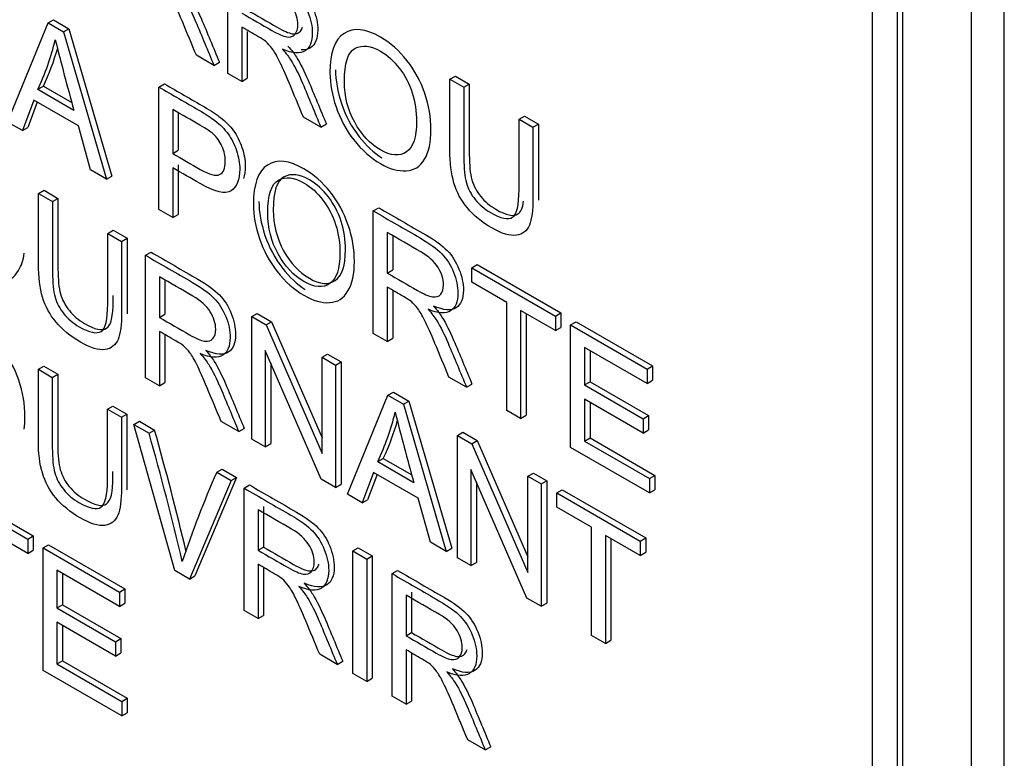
# Model space of a CAD drawing. Header units: inches. Extents: x 1 to 359, y -2 to 239.
# Tile 56 of 64: x 337.816 to 338.452, y 183.962 to 184.439. Entities that reach past the tile are written whole.
import ezdxf

# ---------------------------------------------------------------- set-up
doc = ezdxf.new("R2010")
doc.units = ezdxf.units.IN
doc.header["$MEASUREMENT"] = 0
doc.layers.add('Default', color=7, linetype='Continuous')
doc.layers.add('LAB20180', color=7, linetype='Continuous')

# ---------------------------------------------------------------- blocks, each defined once
blk = doc.blocks.new('SE1')
at = {"layer": 'LAB20180', "color": 7, "linetype": 'Continuous'}
for p, q in [((338.45179, 182.20164), (338.45179, 185.2635)), ((338.43058, 182.18939), (338.43058, 185.25125)), ((338.36659, 182.37573), (338.36659, 185.13064)), ((338.38285, 182.36634), (338.38285, 185.12125)), ((338.38638, 182.36838), (338.38638, 185.12329)), ((337.95041, 184.40396), (337.95041, 184.48298)), ((337.83437, 184.43646), (337.8379, 184.4385)), ((337.8379, 184.4385), (337.84788, 184.43275)), ((337.80828, 184.3725), (337.83437, 184.43646)), ((337.83437, 184.43646), (337.84434, 184.43071)), ((337.84434, 184.43071), (337.84788, 184.43275)), ((337.84434, 184.43071), (337.87211, 184.33565)), ((337.84788, 184.43275), (337.87565, 184.33769)), ((337.95942, 184.43382), (337.95942, 184.39875)), ((337.96296, 184.43095), (337.96296, 184.40079)), ((337.94148, 184.40911), (337.93014, 184.41565)), ((337.94148, 184.40911), (337.94502, 184.41115)), ((337.95942, 184.39875), (337.95041, 184.40396)), ((337.95942, 184.39875), (337.96296, 184.40079)), ((338.09383, 184.40017), (338.09737, 184.40221)), ((338.09383, 184.40017), (338.10285, 184.39497)), ((338.09737, 184.40221), (338.10638, 184.39701)), ((337.82786, 184.39364), (337.83139, 184.39568)), ((337.82786, 184.39364), (337.85103, 184.38026)), ((337.83139, 184.39568), (337.84972, 184.3851)), ((337.90594, 184.39514), (337.90948, 184.39718)), ((337.90594, 184.31612), (337.90594, 184.39514)), ((338.10285, 184.39497), (338.10638, 184.39701)), ((337.82513, 184.3867), (337.8178, 184.36701)), ((337.85395, 184.37006), (337.82513, 184.3867)), ((337.82741, 184.38538), (337.82133, 184.36905)), ((337.91496, 184.38063), (337.91496, 184.35224)), ((337.9185, 184.37857), (337.9185, 184.35428)), ((338.01055, 184.36923), (337.99922, 184.37578)), ((338.1385, 184.37438), (338.14203, 184.37642)), ((338.1385, 184.37438), (338.14747, 184.3692)), ((338.14203, 184.37642), (338.151, 184.37124)), ((337.8178, 184.36701), (337.80828, 184.3725)), ((337.8178, 184.36701), (337.82133, 184.36905)), ((337.86178, 184.34162), (337.85395, 184.37006)), ((338.01055, 184.36923), (338.01409, 184.37127)), ((338.14747, 184.3692), (338.151, 184.37124)), ((337.91496, 184.35224), (337.9185, 184.35428)), ((337.87211, 184.33565), (337.86178, 184.34162)), ((337.91496, 184.34298), (337.91496, 184.31091)), ((337.9185, 184.34502), (337.9185, 184.31295)), ((337.87211, 184.33565), (337.87565, 184.33769)), ((337.82827, 184.32643), (337.8318, 184.32847)), ((337.82827, 184.32643), (337.83728, 184.32122)), ((337.8318, 184.32847), (337.84082, 184.32326)), ((337.83728, 184.32122), (337.84082, 184.32326)), ((337.91496, 184.31091), (337.90594, 184.31612)), ((338.04441, 184.3152), (338.04794, 184.31724)), ((337.91496, 184.31091), (337.9185, 184.31295)), ((338.04441, 184.23618), (338.04441, 184.3152)), ((337.87293, 184.30064), (337.87647, 184.30268)), ((337.87293, 184.30064), (337.8819, 184.29546)), ((337.87647, 184.30268), (337.88544, 184.2975)), ((337.8819, 184.29546), (337.88544, 184.2975)), ((338.05342, 184.30127), (338.05342, 184.27508)), ((338.05696, 184.29922), (338.05696, 184.27712)), ((337.89734, 184.28655), (337.90087, 184.28859)), ((337.89734, 184.20758), (337.89734, 184.28655)), ((338.10801, 184.27847), (338.11155, 184.28051)), ((338.10801, 184.26917), (338.10801, 184.27847)), ((338.10801, 184.27847), (338.16197, 184.24732)), ((338.11155, 184.28051), (338.1655, 184.24936)), ((337.90631, 184.27269), (337.90631, 184.24651)), ((338.05342, 184.27508), (338.05696, 184.27712)), ((337.90984, 184.27065), (337.90984, 184.24855)), ((338.05342, 184.26599), (338.05342, 184.23097)), ((338.13051, 184.25618), (338.10801, 184.26917)), ((338.05696, 184.26394), (338.05696, 184.23301)), ((338.13051, 184.18647), (338.13051, 184.25618)), ((337.90631, 184.24651), (337.90984, 184.24855)), ((337.96591, 184.24696), (337.96945, 184.249)), ((337.96591, 184.16799), (337.96591, 184.24696)), ((337.96591, 184.24696), (337.9752, 184.24159)), ((337.96945, 184.249), (337.97873, 184.24364)), ((338.16197, 184.23802), (338.13952, 184.25098)), ((338.13952, 184.25098), (338.13952, 184.18126)), ((338.14306, 184.24894), (338.14306, 184.1833)), ((338.16197, 184.24732), (338.1655, 184.24936)), ((338.16197, 184.24732), (338.16197, 184.23802)), ((338.1655, 184.24936), (338.1655, 184.24006)), ((337.9752, 184.24159), (337.97873, 184.24364)), ((337.9752, 184.24159), (338.01135, 184.15863)), ((337.97873, 184.24364), (338.01135, 184.16879)), ((338.16197, 184.23802), (338.1655, 184.24006)), ((338.1718, 184.24164), (338.17534, 184.24369)), ((338.1718, 184.16262), (338.1718, 184.24164)), ((338.1718, 184.24164), (338.22111, 184.21317)), ((338.17534, 184.24369), (338.22465, 184.21522)), ((337.90631, 184.23741), (337.90631, 184.2024)), ((337.90984, 184.23537), (337.90984, 184.20444)), ((338.05342, 184.23097), (338.04441, 184.23618)), ((338.05342, 184.23097), (338.05696, 184.23301)), ((338.22111, 184.20387), (338.18077, 184.22716)), ((338.18077, 184.22716), (338.18077, 184.20287)), ((338.01076, 184.1421), (337.97461, 184.22506)), ((337.97461, 184.22506), (337.97461, 184.16297)), ((338.01135, 184.22072), (338.01489, 184.22276)), ((338.01135, 184.15863), (338.01135, 184.22072)), ((338.01135, 184.22072), (338.02005, 184.2157)), ((338.01489, 184.22276), (338.02358, 184.21774)), ((338.18431, 184.22512), (338.18431, 184.20491)), ((337.82813, 184.213), (337.83167, 184.21504)), ((337.83167, 184.21504), (337.84068, 184.20983)), ((337.97814, 184.21695), (337.97814, 184.16501)), ((338.02005, 184.2157), (338.02358, 184.21774)), ((338.02005, 184.2157), (338.02005, 184.13673)), ((338.02358, 184.21774), (338.02358, 184.13877)), ((338.22111, 184.21317), (338.22465, 184.21522)), ((338.22465, 184.21522), (338.22465, 184.20591)), ((337.82813, 184.213), (337.83715, 184.20779)), ((337.83715, 184.20779), (337.84068, 184.20983)), ((338.10455, 184.20145), (338.09322, 184.208)), ((338.22111, 184.21317), (338.22111, 184.20387)), ((337.90631, 184.2024), (337.89734, 184.20758)), ((337.90631, 184.2024), (337.90984, 184.20444)), ((338.10455, 184.20145), (338.10809, 184.20349)), ((338.18077, 184.20287), (338.18431, 184.20491)), ((338.18077, 184.20287), (338.21852, 184.18108)), ((338.18431, 184.20491), (338.22206, 184.18312)), ((338.22111, 184.20387), (338.22465, 184.20591)), ((338.0277, 184.13232), (338.05383, 184.1962)), ((338.05383, 184.1962), (338.05737, 184.19824)), ((338.05383, 184.1962), (338.0638, 184.19044)), ((338.05737, 184.19824), (338.06734, 184.19248)), ((337.8728, 184.18721), (337.87633, 184.18925)), ((337.87633, 184.18925), (337.8853, 184.18407)), ((338.0638, 184.19044), (338.06734, 184.19248)), ((338.0638, 184.19044), (338.09153, 184.09546)), ((338.06734, 184.19248), (338.09507, 184.0975)), ((338.21852, 184.17182), (338.18077, 184.19362)), ((338.18077, 184.19362), (338.18077, 184.1667)), ((338.18431, 184.19158), (338.18431, 184.16874)), ((337.8728, 184.18721), (337.88177, 184.18203)), ((337.88177, 184.18203), (337.8853, 184.18407)), ((338.13952, 184.18126), (338.13051, 184.18647)), ((338.13952, 184.18126), (338.14306, 184.1833)), ((338.21852, 184.18108), (338.22206, 184.18312)), ((338.22206, 184.18312), (338.22206, 184.17387)), ((337.88983, 184.17738), (337.89336, 184.17942)), ((337.91623, 184.08311), (337.88983, 184.17738)), ((337.88983, 184.17738), (337.89962, 184.17172)), ((337.89336, 184.17942), (337.90315, 184.17377)), ((337.95749, 184.17285), (337.94615, 184.1794)), ((338.21852, 184.18108), (338.21852, 184.17182)), ((337.89962, 184.17172), (337.90315, 184.17377)), ((337.95749, 184.17285), (337.96102, 184.17489)), ((338.09873, 184.17028), (338.10226, 184.17232)), ((338.09873, 184.09131), (338.09873, 184.17028)), ((338.09873, 184.17028), (338.10801, 184.16491)), ((338.10226, 184.17232), (338.11155, 184.16695)), ((338.21852, 184.17182), (338.22206, 184.17387)), ((337.97461, 184.16297), (337.96591, 184.16799)), ((337.97461, 184.16297), (337.97814, 184.16501)), ((338.10801, 184.16491), (338.11155, 184.16695)), ((338.10801, 184.16491), (338.14421, 184.08192)), ((338.11155, 184.16695), (338.14421, 184.09207)), ((338.18077, 184.1667), (338.18431, 184.16874)), ((338.18077, 184.1667), (338.22271, 184.14249)), ((338.18431, 184.16874), (338.22624, 184.14453)), ((338.22271, 184.13323), (338.1718, 184.16262)), ((338.04732, 184.15343), (338.05086, 184.15547)), ((338.04732, 184.15343), (338.0705, 184.14005)), ((338.05086, 184.15547), (338.06919, 184.14488)), ((337.94328, 184.14651), (337.94682, 184.14856)), ((337.94328, 184.14651), (337.95252, 184.14118)), ((337.94682, 184.14856), (337.95606, 184.14322)), ((338.04459, 184.14649), (338.03721, 184.12682)), ((338.04687, 184.14517), (338.04075, 184.12886)), ((338.07341, 184.12985), (338.04459, 184.14649)), ((338.14357, 184.06541), (338.10742, 184.14838)), ((338.10742, 184.14838), (338.10742, 184.08629)), ((338.14421, 184.14401), (338.14775, 184.14606)), ((338.14775, 184.14606), (338.1564, 184.14106)), ((338.22271, 184.14249), (338.22624, 184.14453)), ((338.22624, 184.14453), (338.22624, 184.13528)), ((337.95252, 184.14118), (337.92571, 184.07764)), ((337.95606, 184.14322), (337.92924, 184.07968)), ((337.95252, 184.14118), (337.95606, 184.14322)), ((337.96095, 184.13631), (337.96448, 184.13836)), ((338.02005, 184.13673), (338.01076, 184.1421)), ((338.02005, 184.13673), (338.02358, 184.13877)), ((338.11096, 184.14026), (338.11096, 184.08833)), ((338.14421, 184.08192), (338.14421, 184.14401)), ((338.14421, 184.14401), (338.15286, 184.13902)), ((338.15286, 184.13902), (338.1564, 184.14106)), ((338.15286, 184.13902), (338.15286, 184.06005)), ((338.1564, 184.14106), (338.1564, 184.06209)), ((338.22271, 184.14249), (338.22271, 184.13323)), ((337.76735, 184.13458), (337.8213, 184.10343)), ((337.77088, 184.13662), (337.82484, 184.10547)), ((337.96095, 184.05729), (337.96095, 184.13631)), ((338.03721, 184.12682), (338.0277, 184.13232)), ((338.16283, 184.13326), (338.16637, 184.1353)), ((338.16283, 184.12401), (338.16283, 184.13326)), ((338.16283, 184.13326), (338.21679, 184.10211)), ((338.16637, 184.1353), (338.22032, 184.10415)), ((338.22271, 184.13323), (338.22624, 184.13528)), ((338.03721, 184.12682), (338.04075, 184.12886)), ((338.08124, 184.1014), (338.07341, 184.12985)), ((337.96996, 184.12238), (337.96996, 184.09625)), ((337.9735, 184.12442), (337.9735, 184.09829)), ((338.18533, 184.11102), (338.16283, 184.12401)), ((337.8213, 184.09418), (337.79881, 184.10716)), ((338.18533, 184.04131), (338.18533, 184.11102)), ((337.8213, 184.10343), (337.82484, 184.10547)), ((337.8213, 184.10343), (337.8213, 184.09418)), ((337.82484, 184.10547), (337.82484, 184.09622)), ((338.09153, 184.09546), (338.08124, 184.1014)), ((338.21679, 184.09286), (338.1943, 184.10584)), ((338.1943, 184.10584), (338.1943, 184.03613)), ((338.19783, 184.1038), (338.19783, 184.03817)), ((338.21679, 184.10211), (338.22032, 184.10415)), ((338.21679, 184.10211), (338.21679, 184.09286)), ((338.22032, 184.10415), (338.22032, 184.0949)), ((337.8213, 184.09418), (337.82484, 184.09622)), ((337.83114, 184.09775), (337.83467, 184.09979)), ((337.83114, 184.01873), (337.83114, 184.09775)), ((337.83114, 184.09775), (337.88045, 184.06928)), ((337.83467, 184.09979), (337.88398, 184.07133)), ((337.96996, 184.09625), (337.9735, 184.09829)), ((338.03116, 184.09578), (338.03469, 184.09782)), ((338.03116, 184.01676), (338.03116, 184.09578)), ((338.03116, 184.09578), (338.04017, 184.09057)), ((338.03469, 184.09782), (338.04371, 184.09262)), ((338.09153, 184.09546), (338.09507, 184.0975)), ((338.21679, 184.09286), (338.22032, 184.0949)), ((338.04017, 184.09057), (338.04371, 184.09262)), ((338.04017, 184.09057), (338.04017, 184.01155)), ((338.04371, 184.09262), (338.04371, 184.01359)), ((338.10742, 184.08629), (338.09873, 184.09131)), ((338.10742, 184.08629), (338.11096, 184.08833)), ((337.88045, 184.06003), (337.84011, 184.08332)), ((337.84011, 184.08332), (337.84011, 184.05898)), ((337.84364, 184.08128), (337.84364, 184.06102)), ((337.92571, 184.07764), (337.91623, 184.08311)), ((337.96996, 184.08716), (337.96996, 184.05209)), ((337.9735, 184.08511), (337.9735, 184.05413)), ((338.05652, 184.08114), (338.06005, 184.08318)), ((338.05652, 184.00212), (338.05652, 184.08114)), ((337.92571, 184.07764), (337.92924, 184.07968)), ((337.88045, 184.06928), (337.88398, 184.07133)), ((337.88045, 184.06928), (337.88045, 184.06003)), ((337.88398, 184.07133), (337.88398, 184.06207)), ((338.06907, 184.06925), (338.06907, 184.04312)), ((337.88045, 184.06003), (337.88398, 184.06207)), ((338.06553, 184.0672), (338.06553, 184.04107)), ((338.15286, 184.06005), (338.14357, 184.06541)), ((338.15286, 184.06005), (338.1564, 184.06209)), ((337.84011, 184.05898), (337.84364, 184.06102)), ((337.84011, 184.05898), (337.87785, 184.03719)), ((337.84364, 184.06102), (337.88139, 184.03923)), ((337.96996, 184.05209), (337.96095, 184.05729)), ((337.87785, 184.02793), (337.84011, 184.04973)), ((337.84011, 184.04973), (337.84011, 184.02286)), ((337.96996, 184.05209), (337.9735, 184.05413)), ((337.84364, 184.04768), (337.84364, 184.0249)), ((338.06553, 184.04107), (338.06907, 184.04312)), ((337.87785, 184.03719), (337.88139, 184.03923)), ((337.87785, 184.03719), (337.87785, 184.02793)), ((337.88139, 184.03923), (337.88139, 184.02997)), ((338.1943, 184.03613), (338.18533, 184.04131)), ((338.1943, 184.03613), (338.19783, 184.03817)), ((337.87785, 184.02793), (337.88139, 184.02997)), ((338.06553, 184.03198), (338.06553, 183.99691)), ((337.84011, 184.02286), (337.84364, 184.0249)), ((337.84364, 184.0249), (337.88558, 184.00069)), ((338.02109, 184.02257), (338.0098, 184.02909)), ((338.02109, 184.02257), (338.02463, 184.02461)), ((338.06907, 184.02993), (338.06907, 183.99895)), ((337.88204, 183.98934), (337.83114, 184.01873)), ((337.84011, 184.02286), (337.88204, 183.99865)), ((338.04017, 184.01155), (338.03116, 184.01676)), ((338.04017, 184.01155), (338.04371, 184.01359)), ((337.88204, 183.99865), (337.88558, 184.00069)), ((337.88204, 183.99865), (337.88204, 183.98934)), ((337.88558, 184.00069), (337.88558, 183.99138)), ((338.06553, 183.99691), (338.05652, 184.00212)), ((338.06553, 183.99691), (338.06907, 183.99895)), ((337.88204, 183.98934), (337.88558, 183.99138)), ((338.11667, 183.96739), (338.10537, 183.97391)), ((338.11667, 183.96739), (338.1202, 183.96943))]:
    blk.add_line(p, q, dxfattribs=at)
for centre, radius, start, end in [((337.67089, 184.46665), 0.17312, 335.05426, 346.26608), ((339.53162, 184.84881), 1.74468, 194.03981, 195.57842), ((337.67443, 184.46869), 0.17312, 335.05426, 343.72816), ((337.89036, 184.22644), 0.17312, 335.05426, 346.26608), ((339.75108, 184.60859), 1.74468, 194.03981, 195.57842), ((337.89389, 184.22848), 0.17312, 335.05426, 343.72541), ((336.05626, 183.65001), 1.91576, 13.24518, 15.80288), ((336.0598, 183.65205), 1.91576, 13.37762, 15.80288), ((338.52735, 183.88802), 0.63871, 156.12678, 161.66456)]:
    blk.add_arc(centre, radius, start, end, dxfattribs=at)
for points, knots in [([(337.95041, 184.48298), (337.9605, 184.47715), (337.97059, 184.47132), (337.98068, 184.4655), (337.98679, 184.46197), (337.99138, 184.45858), (337.99776, 184.45206), (338.00026, 184.44809), (338.00409, 184.43873), (338.005, 184.43421), (338.005, 184.42428), (338.00345, 184.42044), (337.99717, 184.41639), (337.99234, 184.41676), (337.98574, 184.41952)], [0, 0, 0, 0, 0.318523, 0.318523, 0.318523, 0.440004, 0.440004, 0.561484, 0.561484, 0.682965, 0.682965, 0.841483, 0.841483, 1, 1, 1, 1]), ([(337.95394, 184.48502), (337.96403, 184.47919), (337.97413, 184.47336), (337.98422, 184.46754), (337.99032, 184.46401), (337.99492, 184.46062), (338.00129, 184.4541), (338.0038, 184.45013), (338.00762, 184.44078), (338.00853, 184.43625), (338.00853, 184.42632), (338.00699, 184.42248), (338.00227, 184.41944), (338.00028, 184.41903), (337.99785, 184.41921)], [0, 0, 0, 0, 0.3185231, 0.3185231, 0.3185231, 0.4400037, 0.4400037, 0.5614844, 0.5614844, 0.6829651, 0.6829651, 0.8414825, 0.8414825, 0.9207939, 0.9207939, 0.9207939, 0.9207939]), ([(337.93014, 184.41565), (337.92714, 184.42287), (337.92413, 184.43009), (337.92113, 184.43731), (337.91852, 184.44358), (337.9163, 184.44846), (337.91457, 184.45198), (337.91286, 184.45547), (337.91134, 184.45811), (337.90997, 184.4599), (337.90864, 184.46164), (337.90729, 184.46313), (337.90588, 184.46436), (337.90485, 184.46526), (337.90319, 184.46623), (337.90082, 184.46765), (337.89733, 184.46974), (337.89384, 184.47168), (337.89035, 184.4737)], [0, 0, 0, 0, 0.307183, 0.307183, 0.307183, 0.516416, 0.516416, 0.516416, 0.634807, 0.634807, 0.634807, 0.71683, 0.71683, 0.71683, 0.809234, 0.809234, 0.809234, 1, 1, 1, 1]), ([(337.95942, 184.44286), (337.9659, 184.43912), (337.97238, 184.43538), (337.97886, 184.43164), (337.98296, 184.42927), (337.98624, 184.4279), (337.98856, 184.42751), (337.9909, 184.42711), (337.99266, 184.42772), (337.99389, 184.42922), (337.9951, 184.43069), (337.99571, 184.43269), (337.99571, 184.439), (337.99453, 184.44273), (337.99216, 184.44652), (337.98982, 184.45026), (337.9861, 184.45364), (337.98105, 184.45656), (337.97384, 184.46072), (337.96663, 184.46488), (337.95942, 184.46904)], [0, 0, 0, 0, 0.228517, 0.228517, 0.228517, 0.343997, 0.343997, 0.343997, 0.424842, 0.424842, 0.424842, 0.499299, 0.499299, 0.607186, 0.607186, 0.607186, 0.745838, 0.745838, 0.745838, 1, 1, 1, 1]), ([(337.91667, 184.4594), (337.91908, 184.45669), (337.9209, 184.45432), (337.92213, 184.4523), (337.92476, 184.44798), (337.92728, 184.44302), (337.92964, 184.43745), (337.93365, 184.42801), (337.93754, 184.41855), (337.94148, 184.40911)], [0, 0, 0, 0, 0.160192, 0.160192, 0.160192, 0.45337, 0.45337, 0.45337, 1, 1, 1, 1]), ([(337.9202, 184.46144), (337.92262, 184.45873), (337.92444, 184.45636), (337.92567, 184.45434), (337.92829, 184.45002), (337.93081, 184.44506), (337.93318, 184.43949), (337.93719, 184.43005), (337.94107, 184.4206), (337.94502, 184.41115)], [0, 0, 0, 0, 0.160192, 0.160192, 0.160192, 0.45337, 0.45337, 0.45337, 1, 1, 1, 1]), ([(337.96296, 184.4449), (337.96944, 184.44116), (337.97592, 184.43742), (337.9824, 184.43368), (337.9865, 184.43131), (337.98978, 184.42994), (337.9921, 184.42955), (337.99443, 184.42915), (337.9962, 184.42976), (337.99742, 184.43126), (337.998, 184.43196), (337.99844, 184.43278), (337.99875, 184.43373)], [0, 0, 0, 0, 0.2285169, 0.2285169, 0.2285169, 0.3439966, 0.3439966, 0.3439966, 0.4248418, 0.4248418, 0.4248418, 0.4603742, 0.4603742, 0.4603742, 0.4603742]), ([(337.99922, 184.37578), (337.99621, 184.383), (337.99321, 184.39022), (337.9902, 184.39744), (337.98759, 184.4037), (337.98537, 184.40858), (337.98364, 184.4121), (337.98193, 184.41559), (337.98041, 184.41823), (337.97905, 184.42002), (337.97771, 184.42176), (337.97636, 184.42325), (337.97495, 184.42449), (337.97392, 184.42538), (337.97222, 184.42638), (337.96989, 184.42777), (337.9664, 184.42987), (337.96291, 184.4318), (337.95942, 184.43382)], [0, 0, 0, 0, 0.307184, 0.307184, 0.307184, 0.516417, 0.516417, 0.516417, 0.634808, 0.634808, 0.634808, 0.716831, 0.716831, 0.716831, 0.809233, 0.809233, 0.809233, 1, 1, 1, 1]), ([(338.01643, 184.40427), (338.01643, 184.41736), (338.01948, 184.42585), (338.02553, 184.42977), (338.03161, 184.4337), (338.03947, 184.43282), (338.05536, 184.42364), (338.06105, 184.41862), (338.07116, 184.40585), (338.07503, 184.39872), (338.08031, 184.38327), (338.08163, 184.37546), (338.08163, 184.35953), (338.08022, 184.35319), (338.07466, 184.34378), (338.0707, 184.34129), (338.0656, 184.34102), (338.06045, 184.34076), (338.05495, 184.34228), (338.04261, 184.34941), (338.03687, 184.35451), (338.02676, 184.36749), (338.02294, 184.37459), (338.02034, 184.38235), (338.01778, 184.39), (338.01643, 184.39733), (338.01643, 184.40427)], [0, 0, 0, 0, 0.133484, 0.133484, 0.133484, 0.259404, 0.259404, 0.34176, 0.34176, 0.424116, 0.424116, 0.506471, 0.506471, 0.590474, 0.590474, 0.674477, 0.674477, 0.674477, 0.751468, 0.751468, 0.834975, 0.834975, 0.918481, 0.918481, 0.918481, 1, 1, 1, 1]), ([(337.98574, 184.41952), (337.98815, 184.41681), (337.98997, 184.41444), (337.9912, 184.41242), (337.99383, 184.4081), (337.99635, 184.40314), (337.99872, 184.39757), (338.00272, 184.38813), (338.00661, 184.37868), (338.01055, 184.36923)], [0, 0, 0, 0, 0.160192, 0.160192, 0.160192, 0.45337, 0.45337, 0.45337, 1, 1, 1, 1]), ([(337.98927, 184.42156), (337.99169, 184.41885), (337.99351, 184.41649), (337.99474, 184.41446), (337.99736, 184.41014), (337.99988, 184.40518), (338.00225, 184.39961), (338.00626, 184.39017), (338.01014, 184.38072), (338.01409, 184.37127)], [0, 0, 0, 0, 0.160192, 0.160192, 0.160192, 0.45337, 0.45337, 0.45337, 1, 1, 1, 1]), ([(338.02576, 184.39867), (338.02576, 184.38916), (338.02795, 184.38043), (338.03678, 184.36439), (338.04233, 184.35845), (338.05577, 184.3507), (338.06137, 184.35025), (338.06574, 184.35325), (338.07009, 184.35623), (338.07234, 184.36274), (338.07234, 184.3793), (338.07138, 184.38548), (338.06765, 184.3972), (338.06487, 184.40248), (338.05768, 184.41189), (338.05363, 184.41555), (338.04912, 184.4182), (338.04275, 184.42196), (338.03724, 184.42249), (338.03264, 184.4201), (338.02802, 184.41769), (338.02576, 184.4105), (338.02576, 184.39867)], [0, 0, 0, 0, 0.118885, 0.118885, 0.237771, 0.237771, 0.359099, 0.359099, 0.359099, 0.491542, 0.491542, 0.575263, 0.575263, 0.658983, 0.658983, 0.742704, 0.742704, 0.742704, 0.85464, 0.85464, 0.85464, 1, 1, 1, 1]), ([(338.01996, 184.40631), (338.01996, 184.39937), (338.02132, 184.39204), (338.02388, 184.38439), (338.02647, 184.37663), (338.0303, 184.36954), (338.0397, 184.35746), (338.04454, 184.35291), (338.0499, 184.34939)], [0, 0, 0, 0, 0.0815186, 0.0815186, 0.0815186, 0.1650251, 0.1650251, 0.236789, 0.236789, 0.236789, 0.236789]), ([(338.14747, 184.3692), (338.14747, 184.35399), (338.14747, 184.33878), (338.14747, 184.32357), (338.14747, 184.31563), (338.14669, 184.30977), (338.1436, 184.3022), (338.14082, 184.30001), (338.13677, 184.29946), (338.13269, 184.29891), (338.12739, 184.30046), (338.11446, 184.30793), (338.10922, 184.31221), (338.10512, 184.31715), (338.10108, 184.32203), (338.0982, 184.32735), (338.09647, 184.33319), (338.09473, 184.33905), (338.09383, 184.34612), (338.09383, 184.35453), (338.09383, 184.36975), (338.09383, 184.38496), (338.09383, 184.40017)], [0, 0, 0, 0, 0.229376, 0.229376, 0.229376, 0.315863, 0.315863, 0.402349, 0.402349, 0.402349, 0.498934, 0.498934, 0.592836, 0.592836, 0.592836, 0.669213, 0.669213, 0.669213, 0.770641, 0.770641, 0.770641, 1, 1, 1, 1]), ([(337.90594, 184.39514), (337.91455, 184.39017), (337.92316, 184.3852), (337.93176, 184.38023), (337.93631, 184.3776), (337.93977, 184.37529), (337.94214, 184.37345), (337.94551, 184.37084), (337.94833, 184.36798), (337.95061, 184.36488), (337.95291, 184.36175), (337.95471, 184.35815), (337.95607, 184.3541), (337.95747, 184.34998), (337.95817, 184.34601), (337.95817, 184.33533), (337.9563, 184.33073), (337.95261, 184.32824), (337.94888, 184.32571), (337.94219, 184.32726), (337.93254, 184.33284), (337.92668, 184.33622), (337.92082, 184.3396), (337.91496, 184.34298)], [0, 0, 0, 0, 0.216958, 0.216958, 0.216958, 0.304485, 0.304485, 0.304485, 0.381107, 0.381107, 0.381107, 0.453971, 0.453971, 0.453971, 0.533155, 0.533155, 0.671192, 0.671192, 0.671192, 0.852298, 0.852298, 0.852298, 1, 1, 1, 1]), ([(337.90948, 184.39718), (337.91809, 184.39221), (337.92669, 184.38724), (337.9353, 184.38227), (337.93985, 184.37965), (337.94331, 184.37733), (337.94568, 184.37549), (337.94904, 184.37288), (337.95187, 184.37002), (337.95415, 184.36692), (337.95644, 184.36379), (337.95824, 184.36019), (337.95961, 184.35614), (337.961, 184.35202), (337.9617, 184.34805), (337.9617, 184.34098), (337.9613, 184.33829), (337.96048, 184.33606)], [0, 0, 0, 0, 0.2169576, 0.2169576, 0.2169576, 0.3044849, 0.3044849, 0.3044849, 0.3811069, 0.3811069, 0.3811069, 0.4539712, 0.4539712, 0.4539712, 0.5331552, 0.5331552, 0.5977768, 0.5977768, 0.5977768, 0.5977768]), ([(338.10285, 184.39497), (338.10285, 184.37977), (338.10285, 184.36458), (338.10285, 184.34938), (338.10285, 184.34255), (338.10339, 184.33718), (338.10558, 184.3294), (338.10749, 184.32578), (338.11286, 184.3192), (338.11614, 184.31642), (338.1267, 184.31032), (338.13144, 184.30932), (338.13709, 184.313), (338.1385, 184.31891), (338.1385, 184.3288), (338.1385, 184.34399), (338.1385, 184.35919), (338.1385, 184.37438)], [0, 0, 0, 0, 0.272429, 0.272429, 0.272429, 0.342897, 0.342897, 0.413366, 0.413366, 0.483834, 0.483834, 0.605702, 0.605702, 0.727571, 0.727571, 0.727571, 1, 1, 1, 1]), ([(338.10638, 184.39701), (338.10638, 184.38181), (338.10638, 184.36662), (338.10638, 184.35142), (338.10638, 184.34459), (338.10693, 184.33923), (338.10911, 184.33144), (338.11103, 184.32782), (338.1164, 184.32125), (338.11968, 184.31846), (338.13024, 184.31236), (338.13498, 184.31136), (338.13958, 184.31436), (338.1408, 184.31714), (338.14145, 184.3215)], [0, 0, 0, 0, 0.2724293, 0.2724293, 0.2724293, 0.3428975, 0.3428975, 0.4133656, 0.4133656, 0.4838338, 0.4838338, 0.6057022, 0.6057022, 0.6824794, 0.6824794, 0.6824794, 0.6824794]), ([(337.91496, 184.35224), (337.92086, 184.34883), (337.92677, 184.34542), (337.93267, 184.34201), (337.93855, 184.33862), (337.94269, 184.33749), (337.94761, 184.3397), (337.94884, 184.34256), (337.94884, 184.35045), (337.94811, 184.35371), (337.9467, 184.35689), (337.94527, 184.3601), (337.94333, 184.36278), (337.94096, 184.36493), (337.93942, 184.36633), (337.93659, 184.36814), (337.93249, 184.37051), (337.92665, 184.37388), (337.9208, 184.37725), (337.91496, 184.38063)], [0, 0, 0, 0, 0.215503, 0.215503, 0.215503, 0.355035, 0.355035, 0.494567, 0.494567, 0.595608, 0.595608, 0.595608, 0.683176, 0.683176, 0.683176, 0.786692, 0.786692, 0.786692, 1, 1, 1, 1]), ([(338.151, 184.37124), (338.151, 184.35603), (338.151, 184.34082), (338.151, 184.32561), (338.151, 184.32439), (338.15098, 184.32322), (338.15095, 184.3221)], [0, 0, 0, 0, 0.2293763, 0.2293763, 0.2293763, 0.2426511, 0.2426511, 0.2426511, 0.2426511]), ([(337.967, 184.3193), (337.967, 184.33239), (337.97005, 184.34088), (337.97611, 184.3448), (337.98216, 184.34871), (337.99004, 184.34785), (338.00593, 184.33867), (338.01162, 184.33365), (338.01668, 184.32726), (338.02175, 184.32085), (338.0256, 184.31375), (338.02824, 184.30602), (338.0309, 184.29824), (338.0322, 184.29043), (338.0322, 184.27456), (338.03079, 184.26822), (338.02524, 184.25881), (338.02128, 184.25631), (338.01618, 184.256), (338.01106, 184.25568), (338.00552, 184.25731), (337.99318, 184.26444), (337.98745, 184.26954), (337.97734, 184.28252), (337.97351, 184.28962), (337.96832, 184.30502), (337.967, 184.31236), (337.967, 184.3193)], [0, 0, 0, 0, 0.133466, 0.133466, 0.133466, 0.25657, 0.25657, 0.337083, 0.337083, 0.337083, 0.417379, 0.417379, 0.417379, 0.502333, 0.502333, 0.58842, 0.58842, 0.674507, 0.674507, 0.674507, 0.751024, 0.751024, 0.834016, 0.834016, 0.917008, 0.917008, 1, 1, 1, 1]), ([(337.97629, 184.31373), (337.97629, 184.30421), (337.97852, 184.29546), (337.98736, 184.27942), (337.99286, 184.27351), (338.00634, 184.26572), (338.01194, 184.26528), (338.01631, 184.26827), (338.02066, 184.27126), (338.02287, 184.27779), (338.02287, 184.29435), (338.02196, 184.30045), (338.02009, 184.30636), (338.01826, 184.31217), (338.01545, 184.31751), (338.00825, 184.32692), (338.0042, 184.33058), (337.99332, 184.33686), (337.98781, 184.33752), (337.98321, 184.33512), (337.97859, 184.33272), (337.97629, 184.32555), (337.97629, 184.31373)], [0, 0, 0, 0, 0.119214, 0.119214, 0.238429, 0.238429, 0.359265, 0.359265, 0.359265, 0.497707, 0.497707, 0.585219, 0.585219, 0.585219, 0.6641, 0.6641, 0.74298, 0.74298, 0.854529, 0.854529, 0.854529, 1, 1, 1, 1]), ([(337.97983, 184.31577), (337.97983, 184.3276), (337.98213, 184.33476), (337.98675, 184.33716), (337.99135, 184.33956), (337.99686, 184.3389), (338.00774, 184.33262), (338.01179, 184.32896), (338.01898, 184.31955), (338.0218, 184.31421), (338.02363, 184.30841), (338.02549, 184.30249), (338.02641, 184.29639), (338.02641, 184.27983), (338.0242, 184.2733), (338.01985, 184.27032), (338.01548, 184.26732), (338.00988, 184.26777), (337.9964, 184.27555), (337.99089, 184.28146), (337.98206, 184.2975), (337.97983, 184.30625), (337.97983, 184.31577)], [0, 0, 0, 0, 0.145471, 0.145471, 0.145471, 0.25702, 0.25702, 0.3359, 0.3359, 0.414781, 0.414781, 0.414781, 0.502293, 0.502293, 0.640735, 0.640735, 0.640735, 0.761571, 0.761571, 0.880786, 0.880786, 1, 1, 1, 1]), ([(337.8819, 184.29546), (337.8819, 184.28026), (337.8819, 184.26507), (337.8819, 184.24988), (337.8819, 184.24188), (337.88113, 184.23602), (337.87958, 184.23229), (337.87802, 184.22852), (337.87526, 184.22632), (337.86715, 184.22511), (337.86182, 184.22677), (337.84885, 184.23426), (337.84366, 184.23852), (337.83956, 184.24341), (337.83548, 184.24828), (337.83259, 184.25369), (337.83086, 184.25952), (337.82915, 184.2653), (337.82827, 184.27243), (337.82827, 184.28084), (337.82827, 184.29604), (337.82827, 184.31123), (337.82827, 184.32643)], [0, 0, 0, 0, 0.229139, 0.229139, 0.229139, 0.325744, 0.325744, 0.325744, 0.415348, 0.415348, 0.504952, 0.504952, 0.592689, 0.592689, 0.592689, 0.669487, 0.669487, 0.669487, 0.770869, 0.770869, 0.770869, 1, 1, 1, 1]), ([(337.84082, 184.32326), (337.84082, 184.30808), (337.84082, 184.29291), (337.84082, 184.27773), (337.84082, 184.27084), (337.84136, 184.26548), (337.84246, 184.26159), (337.84353, 184.25775), (337.84546, 184.25412), (337.84815, 184.25084), (337.85085, 184.24753), (337.85411, 184.24477), (337.86463, 184.23869), (337.86937, 184.23769), (337.87224, 184.23951), (337.87508, 184.24131), (337.87647, 184.24721), (337.87647, 184.25715), (337.87647, 184.25828), (337.87647, 184.25942), (337.87647, 184.26056)], [0, 0, 0, 0, 0.2722644, 0.2722644, 0.2722644, 0.3642779, 0.3642779, 0.3642779, 0.4250031, 0.4250031, 0.4250031, 0.4899514, 0.4899514, 0.6015096, 0.6015096, 0.6015096, 0.7277055, 0.7277055, 0.7277055, 0.7480985, 0.7480985, 0.7480985, 0.7480985]), ([(337.83728, 184.32122), (337.83728, 184.30604), (337.83728, 184.29087), (337.83728, 184.27569), (337.83728, 184.2688), (337.83783, 184.26344), (337.83892, 184.25955), (337.84, 184.25571), (337.84193, 184.25208), (337.84461, 184.2488), (337.84732, 184.24549), (337.85058, 184.24272), (337.8611, 184.23665), (337.86583, 184.23565), (337.8687, 184.23747), (337.87155, 184.23927), (337.87293, 184.24517), (337.87293, 184.25511), (337.87293, 184.27028), (337.87293, 184.28546), (337.87293, 184.30064)], [0, 0, 0, 0, 0.272264, 0.272264, 0.272264, 0.364278, 0.364278, 0.364278, 0.425003, 0.425003, 0.425003, 0.489951, 0.489951, 0.60151, 0.60151, 0.60151, 0.727706, 0.727706, 0.727706, 1, 1, 1, 1]), ([(337.97054, 184.32134), (337.97054, 184.3144), (337.97186, 184.30707), (337.97705, 184.29166), (337.98087, 184.28456), (337.99024, 184.27253), (337.99505, 184.268), (338.00036, 184.26449)], [0, 0, 0, 0, 0.0829918, 0.0829918, 0.1659837, 0.1659837, 0.2368154, 0.2368154, 0.2368154, 0.2368154]), ([(338.04794, 184.31724), (338.05803, 184.31141), (338.06813, 184.30558), (338.07822, 184.29976), (338.08432, 184.29623), (338.08892, 184.29284), (338.09529, 184.28632), (338.09784, 184.28233), (338.09971, 184.27768), (338.10159, 184.27299), (338.10258, 184.26845), (338.10258, 184.25851), (338.10099, 184.2547), (338.0947, 184.25065), (338.08988, 184.25097), (338.08327, 184.25378)], [0, 0, 0, 0, 0.318407, 0.318407, 0.318407, 0.446102, 0.446102, 0.573796, 0.573796, 0.573796, 0.691866, 0.691866, 0.845933, 0.845933, 1, 1, 1, 1]), ([(338.04441, 184.3152), (338.0545, 184.30937), (338.06459, 184.30354), (338.07468, 184.29772), (338.08079, 184.29419), (338.08538, 184.2908), (338.09176, 184.28428), (338.09431, 184.28029), (338.09618, 184.27563), (338.09805, 184.27095), (338.09904, 184.26641), (338.09904, 184.25647), (338.09745, 184.25266), (338.09117, 184.24861), (338.08634, 184.24893), (338.07974, 184.25174)], [0, 0, 0, 0, 0.318407, 0.318407, 0.318407, 0.446102, 0.446102, 0.573796, 0.573796, 0.573796, 0.691866, 0.691866, 0.845933, 0.845933, 1, 1, 1, 1]), ([(337.88544, 184.2975), (337.88544, 184.28231), (337.88544, 184.26711), (337.88544, 184.25192), (337.88544, 184.25082), (337.88542, 184.24976), (337.8854, 184.24875)], [0, 0, 0, 0, 0.2291386, 0.2291386, 0.2291386, 0.2423908, 0.2423908, 0.2423908, 0.2423908]), ([(338.05342, 184.27508), (338.0599, 184.27134), (338.06638, 184.2676), (338.07286, 184.26386), (338.07701, 184.26147), (338.08024, 184.26007), (338.08488, 184.25939), (338.08666, 184.25994), (338.08789, 184.26139), (338.08914, 184.26286), (338.08971, 184.26491), (338.08971, 184.27117), (338.08853, 184.27495), (338.0862, 184.27871), (338.08386, 184.28251), (338.0801, 184.28586), (338.07505, 184.28878), (338.06784, 184.29294), (338.06063, 184.2971), (338.05342, 184.30127)], [0, 0, 0, 0, 0.228426, 0.228426, 0.228426, 0.326342, 0.326342, 0.424258, 0.424258, 0.424258, 0.4994, 0.4994, 0.606745, 0.606745, 0.606745, 0.745853, 0.745853, 0.745853, 1, 1, 1, 1]), ([(337.78431, 184.27571), (337.78519, 184.27513), (337.78609, 184.27458), (337.79292, 184.27063), (337.79844, 184.269), (337.80357, 184.26932), (337.80867, 184.26963), (337.81263, 184.27213), (337.81718, 184.27984), (337.8184, 184.28351), (337.81905, 184.28784)], [0.2367629, 0.2367629, 0.2367629, 0.2367629, 0.2486066, 0.2486066, 0.3255532, 0.3255532, 0.3255532, 0.4116387, 0.4116387, 0.4665643, 0.4665643, 0.4665643, 0.4665643]), ([(337.89734, 184.28655), (337.90742, 184.28073), (337.91749, 184.27491), (337.92757, 184.26909), (337.93367, 184.26557), (337.93832, 184.2622), (337.9415, 184.25894), (337.94465, 184.25573), (337.9472, 184.25172), (337.94911, 184.24704), (337.95104, 184.24231), (337.95193, 184.23784), (337.95193, 184.2279), (337.95038, 184.22406), (337.9441, 184.22001), (337.93923, 184.22035), (337.93267, 184.22314)], [0, 0, 0, 0, 0.318055, 0.318055, 0.318055, 0.466627, 0.466627, 0.466627, 0.573877, 0.573877, 0.573877, 0.69377, 0.69377, 0.846885, 0.846885, 1, 1, 1, 1]), ([(337.90087, 184.28859), (337.91095, 184.28277), (337.92103, 184.27695), (337.93111, 184.27113), (337.93721, 184.26761), (337.94185, 184.26425), (337.94504, 184.26099), (337.94819, 184.25777), (337.95073, 184.25376), (337.95264, 184.24908), (337.95458, 184.24435), (337.95547, 184.23988), (337.95547, 184.22994), (337.95392, 184.2261), (337.94764, 184.22205), (337.94276, 184.2224), (337.93621, 184.22518)], [0, 0, 0, 0, 0.318055, 0.318055, 0.318055, 0.466627, 0.466627, 0.466627, 0.573877, 0.573877, 0.573877, 0.69377, 0.69377, 0.846885, 0.846885, 1, 1, 1, 1]), ([(337.90631, 184.24651), (337.91279, 184.24277), (337.91927, 184.23903), (337.92575, 184.23529), (337.92989, 184.23289), (337.93317, 184.23147), (337.93782, 184.23079), (337.93959, 184.23134), (337.94082, 184.23279), (337.94206, 184.23424), (337.94264, 184.23631), (337.94264, 184.24257), (337.94146, 184.24635), (337.93909, 184.25014), (337.93677, 184.25385), (337.93304, 184.25721), (337.92798, 184.26018), (337.92076, 184.26443), (337.91353, 184.26852), (337.90631, 184.27269)], [0, 0, 0, 0, 0.228277, 0.228277, 0.228277, 0.326392, 0.326392, 0.424508, 0.424508, 0.424508, 0.498186, 0.498186, 0.607168, 0.607168, 0.607168, 0.745526, 0.745526, 0.745526, 1, 1, 1, 1]), ([(338.09322, 184.208), (338.09021, 184.21522), (338.08721, 184.22244), (338.0842, 184.22966), (338.08159, 184.23592), (338.07937, 184.2408), (338.07764, 184.24433), (338.07595, 184.24777), (338.07441, 184.25045), (338.07305, 184.25224), (338.07173, 184.25396), (338.07036, 184.25547), (338.06895, 184.25665), (338.0679, 184.25753), (338.06626, 184.25857), (338.06389, 184.25994), (338.0604, 184.26196), (338.05691, 184.26397), (338.05342, 184.26599)], [0, 0, 0, 0, 0.307271, 0.307271, 0.307271, 0.516564, 0.516564, 0.516564, 0.634983, 0.634983, 0.634983, 0.716758, 0.716758, 0.716758, 0.809177, 0.809177, 0.809177, 1, 1, 1, 1]), ([(338.08327, 184.25378), (338.08569, 184.25107), (338.08751, 184.24865), (338.08874, 184.24668), (338.09141, 184.24239), (338.09388, 184.2374), (338.09625, 184.23183), (338.10026, 184.22239), (338.10414, 184.21294), (338.10809, 184.20349)], [0, 0, 0, 0, 0.160112, 0.160112, 0.160112, 0.453397, 0.453397, 0.453397, 1, 1, 1, 1]), ([(338.07974, 184.25174), (338.08215, 184.24903), (338.08397, 184.24661), (338.0852, 184.24464), (338.08788, 184.24035), (338.09035, 184.23536), (338.09272, 184.22979), (338.09672, 184.22035), (338.10061, 184.2109), (338.10455, 184.20145)], [0, 0, 0, 0, 0.160112, 0.160112, 0.160112, 0.453397, 0.453397, 0.453397, 1, 1, 1, 1]), ([(337.81891, 184.17441), (337.81928, 184.17687), (337.81946, 184.17955), (337.81946, 184.19033), (337.81816, 184.19813), (337.8155, 184.20592), (337.81286, 184.21364), (337.80897, 184.22069), (337.80394, 184.2271), (337.79949, 184.23278), (337.79454, 184.23735), (337.78913, 184.24084)], [0.4666086, 0.4666086, 0.4666086, 0.4666086, 0.4977784, 0.4977784, 0.5827507, 0.5827507, 0.5827507, 0.6628802, 0.6628802, 0.6628802, 0.7338721, 0.7338721, 0.7338721, 0.7338721]), ([(337.94615, 184.1794), (337.94313, 184.18661), (337.94011, 184.19382), (337.93709, 184.20103), (337.93447, 184.20729), (337.93231, 184.21215), (337.93058, 184.21567), (337.92886, 184.21916), (337.92734, 184.22185), (337.92598, 184.22364), (337.92467, 184.22536), (337.92325, 184.2269), (337.92188, 184.22806), (337.92084, 184.22894), (337.91915, 184.23), (337.91683, 184.23134), (337.91332, 184.23337), (337.90981, 184.23539), (337.90631, 184.23741)], [0, 0, 0, 0, 0.306814, 0.306814, 0.306814, 0.515488, 0.515488, 0.515488, 0.634413, 0.634413, 0.634413, 0.716108, 0.716108, 0.716108, 0.808468, 0.808468, 0.808468, 1, 1, 1, 1]), ([(337.93267, 184.22314), (337.93508, 184.22038), (337.93691, 184.21801), (337.93814, 184.21604), (337.94083, 184.21172), (337.94328, 184.20676), (337.94565, 184.20119), (337.94966, 184.19176), (337.95354, 184.1823), (337.95749, 184.17285)], [0, 0, 0, 0, 0.16006, 0.16006, 0.16006, 0.453367, 0.453367, 0.453367, 1, 1, 1, 1]), ([(337.93621, 184.22518), (337.93862, 184.22242), (337.94044, 184.22006), (337.94167, 184.21808), (337.94437, 184.21376), (337.94682, 184.2088), (337.94918, 184.20323), (337.95319, 184.1938), (337.95708, 184.18434), (337.96102, 184.17489)], [0, 0, 0, 0, 0.16006, 0.16006, 0.16006, 0.453367, 0.453367, 0.453367, 1, 1, 1, 1]), ([(337.88177, 184.18203), (337.88177, 184.16682), (337.88177, 184.15161), (337.88177, 184.13639), (337.88177, 184.12845), (337.88099, 184.12259), (337.87945, 184.11886), (337.87788, 184.11509), (337.87512, 184.11289), (337.86702, 184.11168), (337.86169, 184.11334), (337.84876, 184.12081), (337.84352, 184.12509), (337.83942, 184.12998), (337.83536, 184.13483), (337.8325, 184.14023), (337.83073, 184.14609), (337.82897, 184.15188), (337.82813, 184.159), (337.82813, 184.16736), (337.82813, 184.18257), (337.82813, 184.19778), (337.82813, 184.213)], [0, 0, 0, 0, 0.229407, 0.229407, 0.229407, 0.325751, 0.325751, 0.325751, 0.415564, 0.415564, 0.505378, 0.505378, 0.592696, 0.592696, 0.592696, 0.669455, 0.669455, 0.669455, 0.770582, 0.770582, 0.770582, 1, 1, 1, 1]), ([(337.84068, 184.20983), (337.84068, 184.19466), (337.84068, 184.17948), (337.84068, 184.1643), (337.84068, 184.15741), (337.84123, 184.15205), (337.84232, 184.14816), (337.8434, 184.14433), (337.84533, 184.1407), (337.84801, 184.13741), (337.85072, 184.1341), (337.85398, 184.13128), (337.85785, 184.1291), (337.86454, 184.12533), (337.86928, 184.12419), (337.8721, 184.12608), (337.8749, 184.12796), (337.87633, 184.13378), (337.87633, 184.14372), (337.87633, 184.14481), (337.87633, 184.14591), (337.87633, 184.147)], [0, 0, 0, 0, 0.2722732, 0.2722732, 0.2722732, 0.3642896, 0.3642896, 0.3642896, 0.4250168, 0.4250168, 0.4250168, 0.4955334, 0.4955334, 0.4955334, 0.6015818, 0.6015818, 0.6015818, 0.7277549, 0.7277549, 0.7277549, 0.7473873, 0.7473873, 0.7473873, 0.7473873]), ([(337.83715, 184.20779), (337.83715, 184.19261), (337.83715, 184.17744), (337.83715, 184.16226), (337.83715, 184.15537), (337.83769, 184.15001), (337.83879, 184.14612), (337.83986, 184.14228), (337.84179, 184.13865), (337.84448, 184.13537), (337.84718, 184.13206), (337.85044, 184.12924), (337.85431, 184.12706), (337.861, 184.12329), (337.86574, 184.12215), (337.86856, 184.12404), (337.87136, 184.12592), (337.8728, 184.13174), (337.8728, 184.14168), (337.8728, 184.15685), (337.8728, 184.17203), (337.8728, 184.18721)], [0, 0, 0, 0, 0.272273, 0.272273, 0.272273, 0.36429, 0.36429, 0.36429, 0.425017, 0.425017, 0.425017, 0.495533, 0.495533, 0.495533, 0.601582, 0.601582, 0.601582, 0.727755, 0.727755, 0.727755, 1, 1, 1, 1]), ([(337.8853, 184.18407), (337.8853, 184.16886), (337.8853, 184.15365), (337.8853, 184.13844), (337.8853, 184.13736), (337.88529, 184.13632), (337.88526, 184.13532)], [0, 0, 0, 0, 0.2294073, 0.2294073, 0.2294073, 0.2424765, 0.2424765, 0.2424765, 0.2424765]), ([(337.96448, 184.13836), (337.97458, 184.13253), (337.98467, 184.1267), (337.99476, 184.12087), (338.00086, 184.11735), (338.00551, 184.11399), (338.00865, 184.11075), (338.01183, 184.10748), (338.01439, 184.1035), (338.01625, 184.09885), (338.01815, 184.09411), (338.01912, 184.08962), (338.01912, 184.07968), (338.01753, 184.07587), (338.01124, 184.07182), (338.00642, 184.07214), (337.99986, 184.07492)], [0, 0, 0, 0, 0.318575, 0.318575, 0.318575, 0.466703, 0.466703, 0.466703, 0.574013, 0.574013, 0.574013, 0.693867, 0.693867, 0.846933, 0.846933, 1, 1, 1, 1]), ([(337.96095, 184.13631), (337.97104, 184.13049), (337.98113, 184.12466), (337.99123, 184.11883), (337.99733, 184.11531), (338.00197, 184.11195), (338.00511, 184.10871), (338.00829, 184.10544), (338.01085, 184.10146), (338.01272, 184.0968), (338.01462, 184.09207), (338.01558, 184.08758), (338.01558, 184.07764), (338.01399, 184.07383), (338.00771, 184.06978), (338.00288, 184.0701), (337.99632, 184.07288)], [0, 0, 0, 0, 0.318575, 0.318575, 0.318575, 0.466703, 0.466703, 0.466703, 0.574013, 0.574013, 0.574013, 0.693867, 0.693867, 0.846933, 0.846933, 1, 1, 1, 1]), ([(337.96996, 184.09625), (337.97644, 184.09251), (337.98292, 184.08877), (337.9894, 184.08503), (337.99355, 184.08264), (337.99678, 184.08124), (337.9991, 184.0809), (338.00145, 184.08055), (338.00325, 184.08108), (338.00443, 184.08256), (338.00563, 184.08404), (338.00625, 184.08603), (338.00625, 184.09234), (338.00507, 184.09612), (338.00274, 184.09983), (338.00037, 184.10361), (337.99669, 184.10695), (337.99159, 184.1099), (337.98438, 184.11406), (337.97717, 184.11822), (337.96996, 184.12238)], [0, 0, 0, 0, 0.228536, 0.228536, 0.228536, 0.344079, 0.344079, 0.344079, 0.424532, 0.424532, 0.424532, 0.498881, 0.498881, 0.606611, 0.606611, 0.606611, 0.74578, 0.74578, 0.74578, 1, 1, 1, 1]), ([(337.9735, 184.09829), (337.97998, 184.09455), (337.98646, 184.09081), (337.99294, 184.08707), (337.99708, 184.08468), (338.00032, 184.08328), (338.00264, 184.08294), (338.00499, 184.0826), (338.00678, 184.08313), (338.00797, 184.0846), (338.00858, 184.08536), (338.00904, 184.08624), (338.00934, 184.08727)], [0, 0, 0, 0, 0.2285356, 0.2285356, 0.2285356, 0.3440785, 0.3440785, 0.3440785, 0.4245321, 0.4245321, 0.4245321, 0.4624332, 0.4624332, 0.4624332, 0.4624332]), ([(338.0098, 184.02909), (338.00678, 184.03632), (338.00376, 184.04355), (338.00074, 184.05077), (337.99813, 184.05704), (337.99592, 184.06192), (337.99423, 184.06542), (337.99253, 184.06895), (337.99095, 184.07157), (337.98963, 184.07333), (337.98828, 184.07513), (337.9869, 184.07659), (337.98549, 184.07782), (337.98451, 184.07869), (337.9828, 184.07974), (337.98043, 184.08111), (337.97694, 184.08313), (337.97345, 184.08514), (337.96996, 184.08716)], [0, 0, 0, 0, 0.307391, 0.307391, 0.307391, 0.515966, 0.515966, 0.515966, 0.634269, 0.634269, 0.634269, 0.717028, 0.717028, 0.717028, 0.809332, 0.809332, 0.809332, 1, 1, 1, 1]), ([(338.05652, 184.08114), (338.06661, 184.07531), (338.0767, 184.06948), (338.0868, 184.06366), (338.0929, 184.06013), (338.09754, 184.05677), (338.10068, 184.05353), (338.10386, 184.05026), (338.10642, 184.04628), (338.10829, 184.04163), (338.11019, 184.03689), (338.11116, 184.0324), (338.11116, 184.02246), (338.10956, 184.01865), (338.10328, 184.0146), (338.09845, 184.01492), (338.0919, 184.0177)], [0, 0, 0, 0, 0.318575, 0.318575, 0.318575, 0.466703, 0.466703, 0.466703, 0.574013, 0.574013, 0.574013, 0.693867, 0.693867, 0.846933, 0.846933, 1, 1, 1, 1]), ([(338.06005, 184.08318), (338.07015, 184.07735), (338.08024, 184.07152), (338.09033, 184.0657), (338.09643, 184.06217), (338.10108, 184.05881), (338.10422, 184.05558), (338.1074, 184.0523), (338.10996, 184.04832), (338.11182, 184.04367), (338.11372, 184.03893), (338.11469, 184.03444), (338.11469, 184.0245), (338.1131, 184.02069), (338.10681, 184.01664), (338.10199, 184.01696), (338.09543, 184.01975)], [0, 0, 0, 0, 0.318575, 0.318575, 0.318575, 0.466703, 0.466703, 0.466703, 0.574013, 0.574013, 0.574013, 0.693867, 0.693867, 0.846933, 0.846933, 1, 1, 1, 1]), ([(337.99986, 184.07492), (338.00223, 184.07219), (338.00405, 184.06982), (338.00528, 184.06785), (338.008, 184.06349), (338.01047, 184.05849), (338.01279, 184.053), (338.01679, 184.04354), (338.02068, 184.03407), (338.02463, 184.02461)], [0, 0, 0, 0, 0.159077, 0.159077, 0.159077, 0.452408, 0.452408, 0.452408, 1, 1, 1, 1]), ([(337.99632, 184.07288), (337.99869, 184.07015), (338.00051, 184.06778), (338.00174, 184.06581), (338.00446, 184.06145), (338.00693, 184.05645), (338.00926, 184.05096), (338.01325, 184.0415), (338.01715, 184.03203), (338.02109, 184.02257)], [0, 0, 0, 0, 0.159077, 0.159077, 0.159077, 0.452408, 0.452408, 0.452408, 1, 1, 1, 1]), ([(338.06553, 184.04107), (338.07201, 184.03733), (338.07849, 184.03359), (338.08498, 184.02985), (338.08912, 184.02746), (338.09235, 184.02606), (338.09467, 184.02572), (338.09702, 184.02538), (338.09882, 184.02591), (338.1, 184.02738), (338.1012, 184.02887), (338.10182, 184.03085), (338.10182, 184.03716), (338.10064, 184.04094), (338.09832, 184.04465), (338.09595, 184.04843), (338.09226, 184.05177), (338.08716, 184.05472), (338.07995, 184.05888), (338.07274, 184.06304), (338.06553, 184.0672)], [0, 0, 0, 0, 0.228536, 0.228536, 0.228536, 0.344079, 0.344079, 0.344079, 0.424532, 0.424532, 0.424532, 0.498881, 0.498881, 0.606611, 0.606611, 0.606611, 0.74578, 0.74578, 0.74578, 1, 1, 1, 1]), ([(338.06907, 184.04312), (338.07555, 184.03937), (338.08203, 184.03563), (338.08851, 184.03189), (338.09265, 184.0295), (338.09589, 184.02811), (338.09821, 184.02776), (338.10056, 184.02742), (338.10235, 184.02795), (338.10354, 184.02942), (338.10415, 184.03018), (338.10461, 184.03107), (338.10491, 184.03209)], [0, 0, 0, 0, 0.2285356, 0.2285356, 0.2285356, 0.3440785, 0.3440785, 0.3440785, 0.4245321, 0.4245321, 0.4245321, 0.4624332, 0.4624332, 0.4624332, 0.4624332]), ([(338.10537, 183.97391), (338.10235, 183.98114), (338.09933, 183.98837), (338.09631, 183.9956), (338.0937, 184.00186), (338.09149, 184.00674), (338.0898, 184.01024), (338.0881, 184.01377), (338.08652, 184.01639), (338.0852, 184.01815), (338.08385, 184.01996), (338.08247, 184.02141), (338.08106, 184.02265), (338.08008, 184.02351), (338.07837, 184.02457), (338.07601, 184.02593), (338.07251, 184.02795), (338.06902, 184.02996), (338.06553, 184.03198)], [0, 0, 0, 0, 0.307391, 0.307391, 0.307391, 0.515966, 0.515966, 0.515966, 0.634269, 0.634269, 0.634269, 0.717028, 0.717028, 0.717028, 0.809332, 0.809332, 0.809332, 1, 1, 1, 1]), ([(338.0919, 184.0177), (338.09426, 184.01497), (338.09608, 184.0126), (338.09731, 184.01063), (338.10004, 184.00627), (338.1025, 184.00127), (338.10483, 183.99578), (338.10882, 183.98633), (338.11272, 183.97685), (338.11667, 183.96739)], [0, 0, 0, 0, 0.159077, 0.159077, 0.159077, 0.452408, 0.452408, 0.452408, 1, 1, 1, 1]), ([(338.09543, 184.01975), (338.0978, 184.01701), (338.09962, 184.01465), (338.10085, 184.01267), (338.10357, 184.00831), (338.10604, 184.00332), (338.10836, 183.99782), (338.11236, 183.98837), (338.11625, 183.97889), (338.1202, 183.96943)], [0, 0, 0, 0, 0.159077, 0.159077, 0.159077, 0.452408, 0.452408, 0.452408, 1, 1, 1, 1])]:
    blk.add_open_spline(points, degree=3, knots=knots, dxfattribs=at)

msp = doc.modelspace()

# ---------------------------------------------------------------- block references
at = {"layer": 'Default'}
msp.add_blockref('SE1', (0, 0), dxfattribs=at)

doc.saveas('drawing.dxf')
